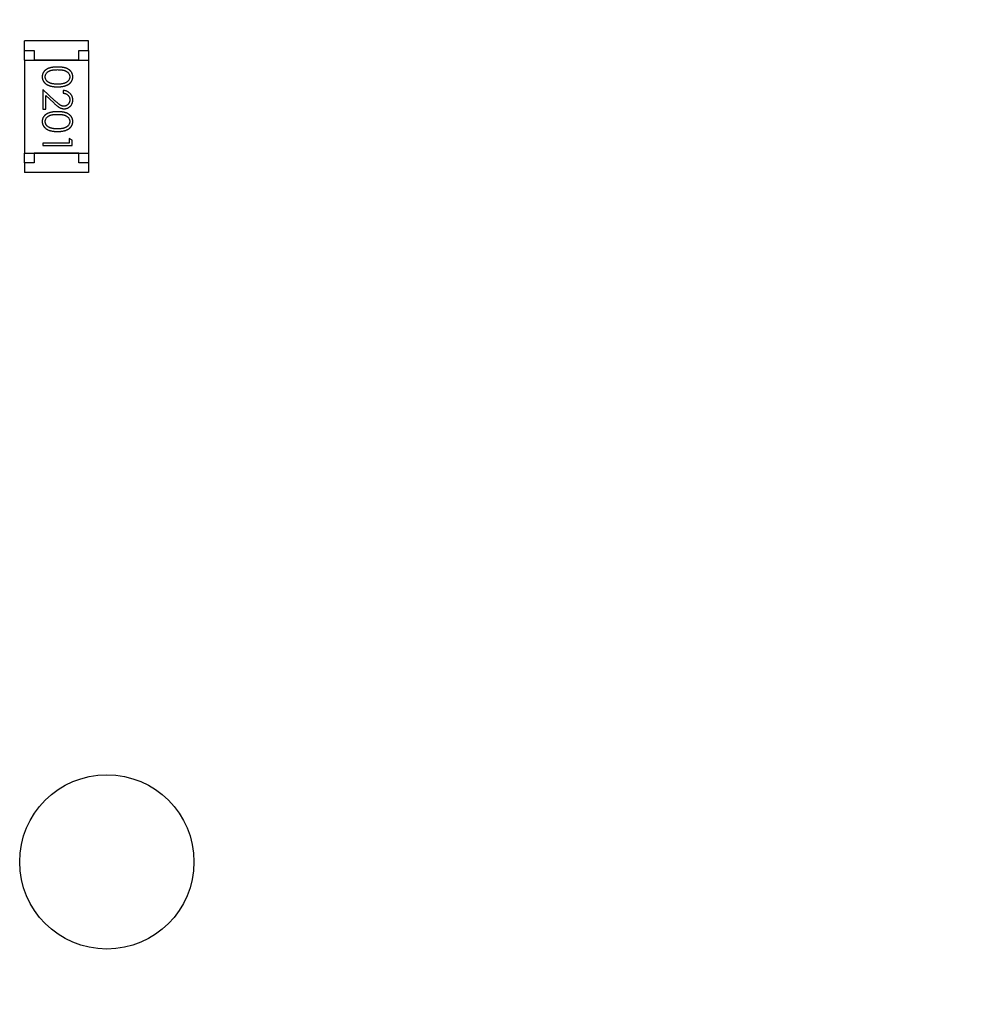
# Model space of a CAD drawing. Header units: millimetres. Extents: x 0 to 297, y 0 to 210.
# Tile 23 of 172: x 103 to 108, y 105 to 110. Entities that reach past the tile are written whole.
import ezdxf

# ---------------------------------------------------------------- set-up
doc = ezdxf.new("R2010")
doc.units = ezdxf.units.MM
doc.header["$LTSCALE"] = 16.335
doc.header["$PDMODE"] = 3
doc.header["$PDSIZE"] = 8
doc.layers.get('0').update_dxf_attribs({"linetype": 'CONTINUOUS'})
doc.layers.get('Defpoints').update_dxf_attribs({"linetype": 'CONTINUOUS'})
doc.layers.add('OPEN_CASCADEDXF_CONTINUOUS_LINE', color=7, linetype='CONTINUOUS')
doc.layers.add('USER_LIBRARYDXF_CONTINUOUS_LINE', color=7, linetype='CONTINUOUS')
doc.styles.get("Standard").update_dxf_attribs({"font": '仿宋_GB2312.ttf'})
doc.dimstyles.get("Standard").update_dxf_attribs({"dimtxt": 2.5, "dimasz": 3.5, "dimexe": 1.5, "dimexo": 1, "dimtad": 1, "dimdsep": 46, "dimtxsty": 'Standard', "dimblk": '_FILLED', "dimblk1": '_FILLED', "dimblk2": '_FILLED', "dimcen": 0.09, "dimazin": 2, "dimtol": 1, "dimtp": 0.01, "dimtm": 0.01, "dimtfac": 1, "dimtofl": 0, "dimtmove": 0, "dimatfit": 3, "dimldrblk": '_FILLED', "dimfxl": 1, "dimtolj": 1, "dimarcsym": 0})

# ---------------------------------------------------------------- blocks, each defined once
blk = doc.blocks.new('_FILLED')
at = {"color": 0, "linetype": 'ByBlock'}
blk.add_solid([(0, 0), (-1, 0.1714), (-1, -0.1714)], dxfattribs=at)
blk = doc.blocks.new('*D33')
at = {"color": 0, "lineweight": -2, "transparency": 16777216}
for p, q in [((111.9274, 148.1086), (110.4942, 147.8493)), ((107.8767, 147.3759), (109.5102, 147.6713)), ((106.8926, 147.1979), (105.9086, 147.0199)), ((104.1035, 134.7737), (120.5975, 134.7737)), ((119.0975, 133.7737), (119.0975, 115.1916)), ((119.0975, 94.3596), (119.0975, 112.9416)), ((109.6934, 93.3596), (120.5975, 93.3596))]:
    blk.add_line(p, q, dxfattribs=at)
at = {"layer": 'Defpoints', "color": 0, "transparency": 16777216}
for p in [(109.5102, 147.6713), (107.8767, 147.3759), (103.1035, 134.7737), (108.6934, 93.3596), (119.0975, 93.3596)]:
    blk.add_point(p, dxfattribs=at)
at = {"color": 0, "lineweight": -2, "transparency": 16777216}
for p, rotation in [((109.5102, 147.6713), 190.2529276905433), ((107.8767, 147.3759), 10.25292769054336), ((119.0975, 134.7737), 90), ((119.0975, 93.3596), 270)]:
    blk.add_blockref('_FILLED', p, dxfattribs=dict(at, rotation=rotation))
at = {"color": 0, "transparency": 16777216, "char_height": 1, "attachment_point": 5}
for s, insert in [('\\A1;4*∅1.66', (115.2667, 148.1086)), ('\\A1;41.41', (119.0975, 114.0666))]:
    blk.add_mtext(s, dxfattribs=dict(at, insert=insert))

msp = doc.modelspace()

# ---------------------------------------------------------------- linework, layer by layer
at = {"layer": 'OPEN_CASCADEDXF_CONTINUOUS_LINE', "color": 7, "linetype": 'Continuous'}
msp.add_circle((103.3784, 105.9036), 0.45, dxfattribs=at)
at = {"layer": 'USER_LIBRARYDXF_CONTINUOUS_LINE', "color": 7, "linetype": 'Continuous'}
for p, q in [((103.2833, 110.1437), (102.9533, 110.1437)), ((102.9533, 110.0937), (102.9533, 110.1437)), ((103.2833, 110.0937), (103.2833, 110.1437)), ((102.9533, 110.0937), (103.0033, 110.0937)), ((102.9533, 110.0437), (102.9533, 110.0937)), ((103.0033, 110.0937), (103.0033, 110.0437)), ((103.2333, 110.0937), (103.2833, 110.0937)), ((103.2333, 110.0437), (103.2333, 110.0937)), ((103.2833, 110.0937), (103.2833, 110.0437)), ((102.9533, 110.0437), (103.2833, 110.0437)), ((102.9533, 110.0437), (102.9533, 109.5637)), ((103.2333, 110.0437), (103.0033, 110.0437)), ((103.2833, 110.0437), (103.2833, 109.5637)), ((103.1107, 109.8341), (103.0486, 109.8923)), ((103.0486, 109.8923), (103.0486, 109.7903)), ((103.1525, 109.8865), (103.1525, 109.873)), ((103.064, 109.8601), (103.1041, 109.8226)), ((103.064, 109.7903), (103.064, 109.8601)), ((103.0486, 109.7903), (103.064, 109.7903)), ((103.1832, 109.6153), (103.0486, 109.6153)), ((103.0486, 109.6153), (103.0486, 109.6019)), ((103.1986, 109.6296), (103.1832, 109.6384)), ((103.1832, 109.6384), (103.1832, 109.6153)), ((103.1986, 109.6019), (103.1986, 109.6296)), ((102.9533, 109.5637), (103.2833, 109.5637)), ((102.9533, 109.5137), (102.9533, 109.5637)), ((103.2333, 109.5637), (103.0033, 109.5637)), ((103.0033, 109.5637), (103.0033, 109.5137)), ((103.0486, 109.6019), (103.1986, 109.6019)), ((103.2333, 109.5137), (103.2333, 109.5637)), ((103.2833, 109.5637), (103.2833, 109.5137)), ((103.0033, 109.5137), (102.9533, 109.5137)), ((102.9533, 109.5137), (102.9533, 109.4637)), ((103.2833, 109.5137), (103.2333, 109.5137)), ((103.2833, 109.5137), (103.2833, 109.4637)), ((103.2833, 109.4637), (102.9533, 109.4637))]:
    msp.add_line(p, q, dxfattribs=at)
for points, knots in [([(103.1236, 110.0077), (103.1212, 110.0076), (103.1165, 110.0076), (103.1098, 110.0073), (103.1034, 110.0068), (103.0975, 110.0061), (103.0919, 110.0052), (103.0868, 110.0041), (103.0821, 110.0028), (103.0777, 110.0013), (103.0737, 109.9996), (103.07, 109.9977), (103.0665, 109.9957), (103.0633, 109.9935), (103.0604, 109.9912), (103.0576, 109.9888), (103.0552, 109.9861), (103.053, 109.9833), (103.0511, 109.9804), (103.0494, 109.9774), (103.0479, 109.9743), (103.0468, 109.9711), (103.0459, 109.9678), (103.0452, 109.9645), (103.0448, 109.961), (103.0448, 109.9587), (103.0448, 109.9575)], [0, 0, 0, 0, 0.068113, 0.132564, 0.193427, 0.250218, 0.303569, 0.353576, 0.400235, 0.443586, 0.484619, 0.524292, 0.56238, 0.599049, 0.63494, 0.669782, 0.704009, 0.737842, 0.771098, 0.803896, 0.836415, 0.868639, 0.900715, 0.933378, 0.966213, 1, 1, 1, 1]), ([(103.0602, 109.9571), (103.0602, 109.9587), (103.0604, 109.962), (103.0617, 109.9669), (103.0638, 109.9716), (103.0662, 109.9754), (103.0685, 109.9782), (103.0704, 109.9803), (103.0725, 109.9822), (103.0748, 109.984), (103.0774, 109.9856), (103.0801, 109.9871), (103.083, 109.9884), (103.0861, 109.9897), (103.0895, 109.9907), (103.0933, 109.9917), (103.0974, 109.9924), (103.1019, 109.9931), (103.1068, 109.9936), (103.1121, 109.9939), (103.1177, 109.9942), (103.1216, 109.9942), (103.1236, 109.9942)], [0, 0, 0, 0, 0.060034, 0.120278, 0.182348, 0.247919, 0.281641, 0.315701, 0.350322, 0.385703, 0.421819, 0.459196, 0.497866, 0.538301, 0.58121, 0.628183, 0.679403, 0.734699, 0.794074, 0.858416, 0.927049, 1, 1, 1, 1]), ([(103.2025, 109.9575), (103.2024, 109.9587), (103.2024, 109.961), (103.202, 109.9645), (103.2013, 109.9678), (103.2004, 109.9711), (103.1992, 109.9743), (103.1978, 109.9775), (103.1961, 109.9805), (103.1941, 109.9834), (103.1919, 109.9863), (103.1895, 109.9889), (103.1867, 109.9914), (103.1838, 109.9937), (103.1806, 109.9959), (103.1771, 109.9979), (103.1734, 109.9997), (103.1694, 110.0014), (103.1651, 110.0029), (103.1604, 110.0041), (103.1553, 110.0053), (103.1498, 110.0061), (103.1438, 110.0068), (103.1374, 110.0073), (103.1306, 110.0076), (103.126, 110.0076), (103.1236, 110.0077)], [0, 0, 0, 0, 0.033742, 0.066533, 0.099153, 0.13154, 0.164087, 0.196563, 0.229707, 0.263315, 0.297504, 0.331686, 0.366482, 0.4021, 0.438958, 0.476748, 0.515985, 0.556589, 0.599519, 0.645765, 0.695487, 0.748721, 0.805687, 0.866754, 0.931405, 1, 1, 1, 1]), ([(103.1236, 109.9942), (103.1256, 109.9942), (103.1295, 109.9942), (103.1352, 109.9939), (103.1405, 109.9936), (103.1454, 109.993), (103.1499, 109.9925), (103.154, 109.9916), (103.1578, 109.9907), (103.1612, 109.9896), (103.1643, 109.9884), (103.1672, 109.987), (103.1699, 109.9855), (103.1724, 109.9839), (103.1748, 109.9822), (103.1769, 109.9803), (103.1788, 109.9782), (103.1811, 109.9754), (103.1834, 109.9716), (103.1856, 109.9669), (103.1868, 109.962), (103.187, 109.9587), (103.1871, 109.9571)], [0, 0, 0, 0, 0.073302, 0.142286, 0.206253, 0.266017, 0.321612, 0.372532, 0.419497, 0.462398, 0.502825, 0.541489, 0.579034, 0.615143, 0.650298, 0.684912, 0.718701, 0.752189, 0.817245, 0.879117, 0.939613, 1, 1, 1, 1]), ([(103.0448, 109.9575), (103.0448, 109.9563), (103.0448, 109.9539), (103.0453, 109.9504), (103.0459, 109.947), (103.0469, 109.9436), (103.0481, 109.9404), (103.0495, 109.9372), (103.0513, 109.9341), (103.0532, 109.9311), (103.0555, 109.9282), (103.058, 109.9255), (103.0608, 109.9229), (103.0639, 109.9205), (103.0672, 109.9182), (103.0707, 109.9161), (103.0745, 109.9142), (103.0786, 109.9124), (103.083, 109.9108), (103.0877, 109.9095), (103.0928, 109.9083), (103.0983, 109.9073), (103.1041, 109.9066), (103.1103, 109.9061), (103.1168, 109.9058), (103.1213, 109.9058), (103.1236, 109.9057)], [0, 0, 0, 0, 0.033824, 0.067298, 0.10028, 0.133019, 0.165736, 0.198792, 0.232372, 0.266409, 0.301016, 0.336196, 0.371972, 0.408574, 0.446394, 0.485225, 0.525372, 0.567224, 0.611081, 0.65775, 0.70702, 0.759235, 0.814484, 0.873227, 0.934937, 1, 1, 1, 1]), ([(103.0859, 109.9249), (103.0849, 109.9253), (103.0828, 109.926), (103.0799, 109.9273), (103.0772, 109.9288), (103.0746, 109.9304), (103.0723, 109.9322), (103.0702, 109.934), (103.0683, 109.936), (103.066, 109.9388), (103.0637, 109.9425), (103.0617, 109.9472), (103.0604, 109.9521), (103.0602, 109.9554), (103.0602, 109.9571)], [0, 0, 0, 0, 0.075949, 0.148549, 0.218996, 0.286119, 0.351826, 0.416074, 0.478265, 0.540325, 0.660405, 0.774606, 0.887187, 1, 1, 1, 1]), ([(103.1236, 109.9192), (103.1218, 109.9192), (103.1183, 109.9192), (103.113, 109.9195), (103.108, 109.92), (103.1032, 109.9205), (103.0986, 109.9214), (103.0942, 109.9223), (103.09, 109.9235), (103.0872, 109.9244), (103.0859, 109.9249)], [0, 0, 0, 0, 0.141157, 0.277773, 0.409244, 0.535676, 0.657497, 0.775458, 0.889412, 1, 1, 1, 1]), ([(103.1236, 109.9057), (103.1259, 109.9058), (103.1304, 109.9058), (103.1369, 109.9061), (103.1431, 109.9066), (103.149, 109.9074), (103.1544, 109.9083), (103.1596, 109.9095), (103.1643, 109.9109), (103.1687, 109.9125), (103.1728, 109.9143), (103.1767, 109.9162), (103.1802, 109.9184), (103.1835, 109.9206), (103.1865, 109.923), (103.1893, 109.9256), (103.1918, 109.9283), (103.1941, 109.9312), (103.1961, 109.9341), (103.1978, 109.9372), (103.1992, 109.9404), (103.2004, 109.9437), (103.2013, 109.947), (103.202, 109.9504), (103.2024, 109.9539), (103.2024, 109.9563), (103.2025, 109.9575)], [0, 0, 0, 0, 0.065278, 0.127205, 0.186168, 0.241675, 0.294115, 0.343609, 0.390387, 0.434463, 0.476646, 0.517002, 0.555936, 0.593716, 0.630057, 0.665601, 0.700745, 0.734917, 0.768681, 0.802087, 0.834849, 0.867433, 0.900138, 0.932806, 0.966212, 1, 1, 1, 1]), ([(103.1871, 109.9571), (103.187, 109.9554), (103.1868, 109.9521), (103.1856, 109.9473), (103.1834, 109.9426), (103.1811, 109.9389), (103.1788, 109.936), (103.1768, 109.934), (103.1746, 109.932), (103.1721, 109.9302), (103.1694, 109.9285), (103.1664, 109.927), (103.1633, 109.9255), (103.1598, 109.9242), (103.1562, 109.923), (103.1523, 109.9219), (103.1481, 109.9211), (103.1437, 109.9204), (103.139, 109.9199), (103.1341, 109.9194), (103.129, 109.9193), (103.1254, 109.9192), (103.1236, 109.9192)], [0, 0, 0, 0, 0.059689, 0.119507, 0.181075, 0.246162, 0.279894, 0.314468, 0.350403, 0.387474, 0.426147, 0.466624, 0.508745, 0.553328, 0.600058, 0.649177, 0.700552, 0.754894, 0.811825, 0.871514, 0.934319, 1, 1, 1, 1]), ([(103.2025, 109.8376), (103.2024, 109.8393), (103.2024, 109.8425), (103.2017, 109.8474), (103.2006, 109.852), (103.199, 109.8564), (103.197, 109.8606), (103.1946, 109.8647), (103.1918, 109.8685), (103.1884, 109.872), (103.1848, 109.8753), (103.1809, 109.8782), (103.1768, 109.8806), (103.1724, 109.8826), (103.1678, 109.8843), (103.1629, 109.8854), (103.1578, 109.8862), (103.1543, 109.8864), (103.1525, 109.8865)], [0, 0, 0, 0, 0.06445, 0.126725, 0.187421, 0.247417, 0.306749, 0.366595, 0.427749, 0.490235, 0.553031, 0.614805, 0.676505, 0.738096, 0.801021, 0.864897, 0.931209, 1, 1, 1, 1]), ([(103.1525, 109.873), (103.1538, 109.8729), (103.1564, 109.8727), (103.1602, 109.8719), (103.1637, 109.871), (103.1671, 109.8697), (103.1701, 109.8682), (103.173, 109.8665), (103.1756, 109.8645), (103.178, 109.8622), (103.1801, 109.8598), (103.182, 109.8572), (103.1836, 109.8544), (103.1849, 109.8514), (103.1858, 109.8484), (103.1866, 109.8451), (103.187, 109.8417), (103.1871, 109.8394), (103.1871, 109.8383)], [0, 0, 0, 0, 0.073648, 0.143686, 0.210962, 0.275557, 0.338064, 0.399311, 0.4594, 0.51934, 0.579024, 0.637809, 0.695959, 0.754122, 0.813113, 0.873453, 0.935561, 1, 1, 1, 1]), ([(103.1041, 109.8226), (103.1056, 109.8212), (103.1086, 109.8184), (103.1129, 109.8145), (103.1171, 109.8109), (103.1209, 109.8077), (103.1246, 109.8049), (103.1279, 109.8024), (103.1311, 109.8003), (103.1349, 109.798), (103.1397, 109.7956), (103.1456, 109.7937), (103.1516, 109.7925), (103.1558, 109.7923), (103.1579, 109.7923)], [0, 0, 0, 0, 0.09953, 0.192079, 0.277712, 0.357454, 0.429648, 0.495771, 0.555538, 0.608657, 0.707578, 0.804328, 0.901298, 1, 1, 1, 1]), ([(103.1567, 109.8057), (103.155, 109.8058), (103.1518, 109.8059), (103.147, 109.807), (103.1424, 109.8087), (103.1386, 109.8106), (103.1354, 109.8127), (103.1328, 109.8146), (103.1298, 109.8169), (103.1266, 109.8196), (103.123, 109.8227), (103.1192, 109.8261), (103.115, 109.83), (103.1122, 109.8327), (103.1107, 109.8341)], [0, 0, 0, 0, 0.088014, 0.174976, 0.2638, 0.355443, 0.406413, 0.465519, 0.533076, 0.609353, 0.693899, 0.787171, 0.889197, 1, 1, 1, 1]), ([(103.1871, 109.8383), (103.1871, 109.8371), (103.187, 109.8349), (103.1866, 109.8317), (103.1859, 109.8286), (103.1849, 109.8256), (103.1836, 109.8228), (103.1821, 109.8201), (103.1802, 109.8175), (103.1781, 109.8151), (103.1759, 109.8129), (103.1734, 109.811), (103.1709, 109.8094), (103.1683, 109.808), (103.1655, 109.807), (103.1627, 109.8063), (103.1597, 109.8058), (103.1577, 109.8058), (103.1567, 109.8057)], [0, 0, 0, 0, 0.068027, 0.133505, 0.19695, 0.26027, 0.322741, 0.384982, 0.448465, 0.513424, 0.578224, 0.640011, 0.700094, 0.760067, 0.819012, 0.877878, 0.938035, 1, 1, 1, 1]), ([(103.1579, 109.7923), (103.1594, 109.7923), (103.1623, 109.7924), (103.1666, 109.793), (103.1707, 109.794), (103.1748, 109.7953), (103.1786, 109.7971), (103.1823, 109.7993), (103.1859, 109.8018), (103.1892, 109.8048), (103.1924, 109.808), (103.195, 109.8115), (103.1973, 109.8153), (103.1993, 109.8192), (103.2007, 109.8235), (103.2017, 109.828), (103.2024, 109.8327), (103.2024, 109.8359), (103.2025, 109.8376)], [0, 0, 0, 0, 0.06271, 0.123347, 0.183401, 0.242828, 0.302097, 0.36242, 0.423725, 0.487032, 0.550491, 0.612709, 0.674265, 0.73617, 0.799211, 0.863483, 0.930525, 1, 1, 1, 1]), ([(103.1236, 109.7769), (103.1212, 109.7769), (103.1165, 109.7768), (103.1098, 109.7765), (103.1034, 109.776), (103.0975, 109.7753), (103.0919, 109.7744), (103.0868, 109.7734), (103.0821, 109.772), (103.0777, 109.7705), (103.0737, 109.7688), (103.07, 109.767), (103.0665, 109.765), (103.0633, 109.7628), (103.0604, 109.7605), (103.0576, 109.758), (103.0552, 109.7553), (103.053, 109.7526), (103.0511, 109.7496), (103.0494, 109.7466), (103.0479, 109.7435), (103.0468, 109.7403), (103.0459, 109.7371), (103.0452, 109.7337), (103.0448, 109.7302), (103.0448, 109.7279), (103.0448, 109.7267)], [0, 0, 0, 0, 0.068113, 0.132564, 0.193427, 0.250218, 0.303569, 0.353576, 0.400235, 0.443586, 0.484619, 0.524292, 0.56238, 0.599049, 0.63494, 0.669782, 0.704009, 0.737842, 0.771098, 0.803896, 0.836415, 0.868639, 0.900715, 0.933378, 0.966213, 1, 1, 1, 1]), ([(103.0602, 109.7263), (103.0602, 109.7279), (103.0604, 109.7312), (103.0617, 109.7361), (103.0638, 109.7409), (103.0662, 109.7446), (103.0685, 109.7475), (103.0704, 109.7495), (103.0725, 109.7514), (103.0748, 109.7532), (103.0774, 109.7548), (103.0801, 109.7563), (103.083, 109.7576), (103.0861, 109.7589), (103.0895, 109.76), (103.0933, 109.7609), (103.0974, 109.7617), (103.1019, 109.7623), (103.1068, 109.7628), (103.1121, 109.7631), (103.1177, 109.7634), (103.1216, 109.7634), (103.1236, 109.7634)], [0, 0, 0, 0, 0.060034, 0.120278, 0.182348, 0.247919, 0.281641, 0.315701, 0.350322, 0.385703, 0.421819, 0.459196, 0.497866, 0.538301, 0.58121, 0.628183, 0.679403, 0.734699, 0.794074, 0.858416, 0.927049, 1, 1, 1, 1]), ([(103.2025, 109.7267), (103.2024, 109.7279), (103.2024, 109.7302), (103.202, 109.7337), (103.2013, 109.7371), (103.2004, 109.7404), (103.1992, 109.7436), (103.1978, 109.7467), (103.1961, 109.7497), (103.1941, 109.7527), (103.1919, 109.7555), (103.1895, 109.7582), (103.1867, 109.7606), (103.1838, 109.7629), (103.1806, 109.7651), (103.1771, 109.7671), (103.1734, 109.7689), (103.1694, 109.7706), (103.1651, 109.7721), (103.1604, 109.7734), (103.1553, 109.7745), (103.1498, 109.7753), (103.1438, 109.776), (103.1374, 109.7765), (103.1306, 109.7768), (103.126, 109.7769), (103.1236, 109.7769)], [0, 0, 0, 0, 0.033742, 0.066533, 0.099153, 0.13154, 0.164087, 0.196563, 0.229707, 0.263315, 0.297504, 0.331686, 0.366482, 0.4021, 0.438958, 0.476748, 0.515985, 0.556589, 0.599519, 0.645765, 0.695487, 0.748721, 0.805687, 0.866754, 0.931405, 1, 1, 1, 1]), ([(103.1236, 109.7634), (103.1256, 109.7634), (103.1295, 109.7634), (103.1352, 109.7631), (103.1405, 109.7628), (103.1454, 109.7623), (103.1499, 109.7617), (103.154, 109.7609), (103.1578, 109.76), (103.1612, 109.7589), (103.1643, 109.7576), (103.1672, 109.7563), (103.1699, 109.7548), (103.1724, 109.7531), (103.1748, 109.7514), (103.1769, 109.7495), (103.1788, 109.7475), (103.1811, 109.7446), (103.1834, 109.7409), (103.1856, 109.7362), (103.1868, 109.7313), (103.187, 109.7279), (103.1871, 109.7263)], [0, 0, 0, 0, 0.073302, 0.142286, 0.206253, 0.266017, 0.321612, 0.372532, 0.419497, 0.462398, 0.502825, 0.541489, 0.579034, 0.615143, 0.650298, 0.684912, 0.718701, 0.752189, 0.817245, 0.879117, 0.939613, 1, 1, 1, 1]), ([(103.0448, 109.7267), (103.0448, 109.7255), (103.0448, 109.7232), (103.0453, 109.7197), (103.0459, 109.7162), (103.0469, 109.7129), (103.0481, 109.7096), (103.0495, 109.7064), (103.0513, 109.7033), (103.0532, 109.7003), (103.0555, 109.6974), (103.058, 109.6947), (103.0608, 109.6921), (103.0639, 109.6897), (103.0672, 109.6874), (103.0707, 109.6854), (103.0745, 109.6834), (103.0786, 109.6817), (103.083, 109.68), (103.0877, 109.6787), (103.0928, 109.6775), (103.0983, 109.6766), (103.1041, 109.6759), (103.1103, 109.6753), (103.1168, 109.675), (103.1213, 109.675), (103.1236, 109.675)], [0, 0, 0, 0, 0.033824, 0.067298, 0.10028, 0.133019, 0.165736, 0.198792, 0.232372, 0.266409, 0.301016, 0.336196, 0.371972, 0.408574, 0.446394, 0.485225, 0.525372, 0.567224, 0.611081, 0.65775, 0.70702, 0.759235, 0.814484, 0.873227, 0.934937, 1, 1, 1, 1]), ([(103.0859, 109.6941), (103.0849, 109.6945), (103.0828, 109.6952), (103.0799, 109.6966), (103.0772, 109.698), (103.0746, 109.6996), (103.0723, 109.7014), (103.0702, 109.7032), (103.0683, 109.7053), (103.066, 109.7081), (103.0637, 109.7117), (103.0617, 109.7165), (103.0604, 109.7213), (103.0602, 109.7246), (103.0602, 109.7263)], [0, 0, 0, 0, 0.075949, 0.148549, 0.218996, 0.286119, 0.351826, 0.416074, 0.478265, 0.540325, 0.660405, 0.774606, 0.887187, 1, 1, 1, 1]), ([(103.1236, 109.675), (103.1259, 109.675), (103.1304, 109.675), (103.1369, 109.6753), (103.1431, 109.6759), (103.149, 109.6766), (103.1544, 109.6776), (103.1596, 109.6787), (103.1643, 109.6801), (103.1687, 109.6817), (103.1728, 109.6836), (103.1767, 109.6855), (103.1802, 109.6876), (103.1835, 109.6898), (103.1865, 109.6922), (103.1893, 109.6948), (103.1918, 109.6975), (103.1941, 109.7004), (103.1961, 109.7034), (103.1978, 109.7065), (103.1992, 109.7096), (103.2004, 109.7129), (103.2013, 109.7162), (103.202, 109.7197), (103.2024, 109.7232), (103.2024, 109.7255), (103.2025, 109.7267)], [0, 0, 0, 0, 0.065278, 0.127205, 0.186168, 0.241675, 0.294115, 0.343609, 0.390387, 0.434463, 0.476646, 0.517002, 0.555936, 0.593716, 0.630057, 0.665601, 0.700745, 0.734917, 0.768681, 0.802087, 0.834849, 0.867433, 0.900138, 0.932806, 0.966212, 1, 1, 1, 1]), ([(103.1871, 109.7263), (103.187, 109.7246), (103.1868, 109.7214), (103.1856, 109.7165), (103.1834, 109.7118), (103.1811, 109.7081), (103.1788, 109.7052), (103.1768, 109.7032), (103.1746, 109.7012), (103.1721, 109.6994), (103.1694, 109.6977), (103.1664, 109.6962), (103.1633, 109.6947), (103.1598, 109.6934), (103.1562, 109.6923), (103.1523, 109.6912), (103.1481, 109.6904), (103.1437, 109.6896), (103.139, 109.6891), (103.1341, 109.6887), (103.129, 109.6885), (103.1254, 109.6884), (103.1236, 109.6884)], [0, 0, 0, 0, 0.059689, 0.119507, 0.181075, 0.246162, 0.279894, 0.314468, 0.350403, 0.387474, 0.426147, 0.466624, 0.508745, 0.553328, 0.600058, 0.649177, 0.700552, 0.754894, 0.811825, 0.871514, 0.934319, 1, 1, 1, 1]), ([(103.1236, 109.6884), (103.1218, 109.6884), (103.1183, 109.6885), (103.113, 109.6887), (103.108, 109.6892), (103.1032, 109.6898), (103.0986, 109.6906), (103.0942, 109.6915), (103.09, 109.6927), (103.0872, 109.6936), (103.0859, 109.6941)], [0, 0, 0, 0, 0.141157, 0.277773, 0.409244, 0.535676, 0.657497, 0.775458, 0.889412, 1, 1, 1, 1])]:
    msp.add_open_spline(points, degree=3, knots=knots, dxfattribs=at)

# ---------------------------------------------------------------- dimensions: what is measured, and where the dimension line sits
at = {"color": 3}
dim = msp.add_linear_dim(base=(119.0975, 93.3596), p1=(103.1035, 134.7737), p2=(108.6934, 93.3596), angle=90, dimstyle='Standard', override={"dimtxt": 1, "dimasz": 1, "dimtad": 0, "dimtih": 1, "dimtoh": 1, "dimzin": 0, "dimcen": 2.673, "dimadec": 0, "dimazin": 0, "dimtol": 0, "dimtzin": 0}, dxfattribs=at)
dim.commit()
dim.dimension.update_dxf_attribs({"geometry": '*D33', "text_midpoint": (119.0975, 114.0666), "dimtype": 160})
dim = msp.add_diameter_dim_2p(p1=(107.8767, 147.3759), p2=(109.5102, 147.6713), text='4*<>', dimstyle='Standard', override={"dimtxt": 1, "dimasz": 1, "dimtad": 0, "dimtih": 1, "dimtoh": 1, "dimzin": 0, "dimcen": 2.673, "dimadec": 0, "dimazin": 0, "dimtol": 0, "dimtofl": 1, "dimtzin": 0}, dxfattribs=at)
dim.commit()
dim.dimension.update_dxf_attribs({"geometry": '*D33', "text_midpoint": (111.9274, 148.1086), "dimtype": 163})

doc.saveas('drawing.dxf')
